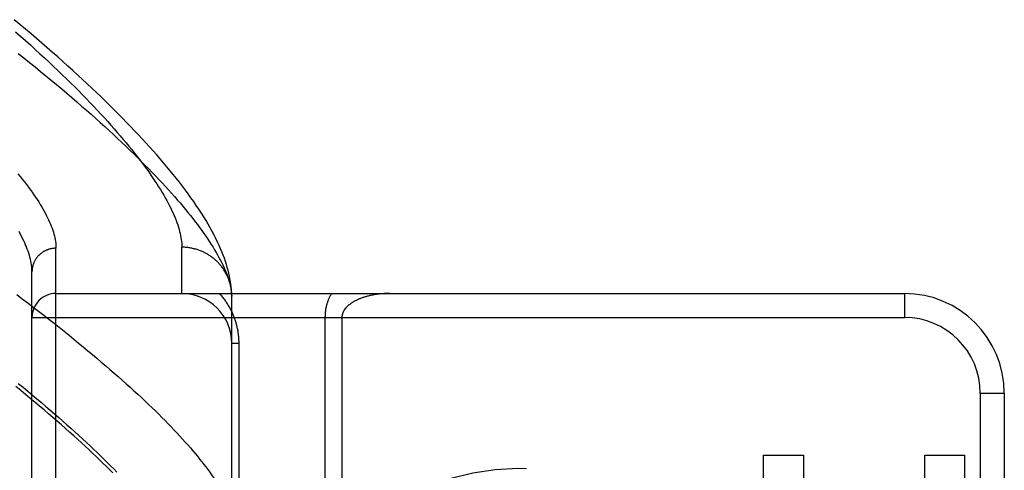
# Model space of a CAD drawing. Header units: inches. Extents: x 0 to 243, y 0 to 157.
# Tile 69 of 256: x 46.732 to 47.965, y 66.975 to 67.539. Entities that reach past the tile are written whole.
import ezdxf

# ---------------------------------------------------------------- set-up
doc = ezdxf.new("R2010")
doc.units = ezdxf.units.IN
doc.header["$LTSCALE"] = 13.357143
doc.header["$MEASUREMENT"] = 0
doc.linetypes.add('HIDDEN', pattern=[0.2, 0.1, -0.1])
doc.layers.add('LEFTHAND_DOOR_ASSEMBLY', color=7, linetype='CONTINUOUS')

msp = doc.modelspace()

# ---------------------------------------------------------------- linework, layer by layer
at = {"layer": 'LEFTHAND_DOOR_ASSEMBLY', "color": 8, "linetype": 'HIDDEN'}
for p, q in [((46.7777, 66.1399), (46.7777, 67.253)), ((46.9352, 67.1964), (46.9352, 67.2543)), ((46.7477, 66.1693), (46.7477, 67.2236)), ((46.7777, 67.1964), (47.8397, 67.1964)), ((46.9977, 67.1931), (46.9977, 67.1955)), ((46.9977, 66.8527), (46.9977, 67.1931)), ((47.8397, 67.1964), (47.8397, 67.1664)), ((46.7477, 67.1664), (47.8397, 67.1664)), ((47.1144, 67.1664), (47.1144, 66.8944)), ((47.1357, 67.1664), (47.1357, 66.9178)), ((47.0065, 67.1339), (46.9977, 67.1339)), ((47.0065, 67.1339), (47.0065, 66.8527)), ((47.9347, 67.0714), (47.9347, 66.3214)), ((47.9647, 67.0714), (47.9347, 67.0714)), ((47.9647, 67.0714), (47.9647, 66.3214)), ((47.6632, 66.7884), (47.6632, 66.9942)), ((47.6632, 66.9942), (47.7134, 66.9942)), ((47.7134, 66.9942), (47.7134, 66.8445)), ((47.8652, 66.8445), (47.8652, 66.9942)), ((47.8652, 66.9942), (47.9149, 66.9942)), ((47.9149, 66.9942), (47.9149, 66.7884))]:
    msp.add_line(p, q, dxfattribs=at)
for points in [[(46.9977, 67.1955), (46.9975, 67.1984), (46.9973, 67.2015), (46.997, 67.2047), (46.9966, 67.2079), (46.9961, 67.2113), (46.9955, 67.2147), (46.9948, 67.2182), (46.994, 67.2217), (46.9931, 67.2254), (46.9921, 67.229), (46.991, 67.2328), (46.9898, 67.2366), (46.9885, 67.2405), (46.987, 67.2444), (46.9855, 67.2484), (46.9838, 67.2525), (46.982, 67.2566), (46.98, 67.2608), (46.978, 67.2651), (46.9758, 67.2695), (46.9734, 67.2739), (46.9709, 67.2785), (46.9683, 67.283), (46.9656, 67.2877), (46.9627, 67.2924), (46.9597, 67.2971), (46.9566, 67.3019), (46.9534, 67.3067), (46.9501, 67.3115), (46.9467, 67.3163), (46.9432, 67.3211), (46.9397, 67.3259), (46.936, 67.3308), (46.9323, 67.3356), (46.9285, 67.3404), (46.9246, 67.3452), (46.9207, 67.3501), (46.9166, 67.355), (46.9125, 67.3599), (46.9082, 67.3649), (46.9039, 67.3698), (46.8995, 67.3748), (46.895, 67.3798), (46.8904, 67.3849), (46.8858, 67.39), (46.881, 67.3951), (46.8762, 67.4002), (46.8712, 67.4053), (46.8662, 67.4105), (46.8611, 67.4158), (46.8559, 67.421), (46.8506, 67.4263), (46.8452, 67.4316), (46.8398, 67.437), (46.8342, 67.4424), (46.8285, 67.4478), (46.8228, 67.4533), (46.8169, 67.4588), (46.811, 67.4643), (46.805, 67.4699), (46.7989, 67.4755), (46.7926, 67.4811), (46.7863, 67.4868), (46.7799, 67.4925), (46.7734, 67.4982), (46.7668, 67.5039), (46.7602, 67.5097), (46.7534, 67.5156), (46.7465, 67.5214), (46.7395, 67.5273), (46.7325, 67.5332), (46.7253, 67.5391)], [(46.7272, 67.5241), (46.7335, 67.5185), (46.7397, 67.513), (46.7458, 67.5075), (46.7518, 67.502), (46.7577, 67.4966), (46.7635, 67.4912), (46.7692, 67.4859), (46.7748, 67.4806), (46.7802, 67.4754), (46.7856, 67.4702), (46.7909, 67.465), (46.7961, 67.4599), (46.8012, 67.4549), (46.8062, 67.4499), (46.8111, 67.4449), (46.8158, 67.44), (46.8205, 67.4351), (46.8251, 67.4303), (46.8296, 67.4256), (46.834, 67.4208), (46.8383, 67.4162), (46.8425, 67.4116), (46.8466, 67.407), (46.8506, 67.4025), (46.8545, 67.398), (46.8583, 67.3936), (46.862, 67.3893), (46.8656, 67.385), (46.8691, 67.3807), (46.8725, 67.3765), (46.8758, 67.3723), (46.8791, 67.3682), (46.8822, 67.3642), (46.8853, 67.3602), (46.8882, 67.3562), (46.8911, 67.3523), (46.8938, 67.3485), (46.8965, 67.3447), (46.8991, 67.3409), (46.9016, 67.3372), (46.9039, 67.3336), (46.9062, 67.33), (46.9085, 67.3265), (46.9106, 67.323), (46.9126, 67.3195), (46.9146, 67.3162), (46.9164, 67.3128), (46.9182, 67.3095), (46.9199, 67.3063), (46.9214, 67.3031), (46.9229, 67.3), (46.9244, 67.2969), (46.9257, 67.2939), (46.9269, 67.2909), (46.9281, 67.2879), (46.9291, 67.2851), (46.9301, 67.2822), (46.931, 67.2794), (46.9318, 67.2767), (46.9325, 67.274), (46.9332, 67.2714), (46.9337, 67.2688), (46.9342, 67.2662), (46.9346, 67.2638), (46.9348, 67.2613), (46.9351, 67.2589), (46.9352, 67.2566), (46.9352, 67.2543)], [(46.7303, 67.4969), (46.7374, 67.4912), (46.7445, 67.4856), (46.7515, 67.48), (46.7584, 67.4744), (46.7652, 67.4689), (46.7719, 67.4634), (46.7785, 67.4579), (46.7849, 67.4525), (46.7913, 67.4471), (46.7976, 67.4417), (46.8038, 67.4364), (46.8099, 67.4311), (46.8159, 67.4259), (46.8217, 67.4207), (46.8275, 67.4156), (46.8332, 67.4105), (46.8388, 67.4054), (46.8443, 67.4004), (46.8496, 67.3954), (46.8549, 67.3905), (46.8601, 67.3856), (46.8652, 67.3807), (46.8702, 67.3759), (46.875, 67.3712), (46.8798, 67.3665), (46.8845, 67.3618), (46.8891, 67.3572), (46.8936, 67.3527), (46.8979, 67.3482), (46.9022, 67.3437), (46.9064, 67.3393), (46.9105, 67.3349), (46.9145, 67.3306), (46.9184, 67.3263), (46.9222, 67.3221), (46.9259, 67.3179), (46.9295, 67.3138), (46.933, 67.3097), (46.9364, 67.3057), (46.9397, 67.3017), (46.943, 67.2978), (46.9461, 67.2939), (46.9491, 67.2901), (46.9521, 67.2863), (46.9549, 67.2826), (46.9576, 67.2789), (46.9603, 67.2752), (46.9629, 67.2716), (46.9653, 67.2681), (46.9677, 67.2646), (46.97, 67.2612), (46.9722, 67.2578), (46.9743, 67.2544), (46.9763, 67.2512), (46.9782, 67.2479), (46.98, 67.2447), (46.9818, 67.2416), (46.9834, 67.2385), (46.985, 67.2354), (46.9864, 67.2324), (46.9878, 67.2295), (46.9891, 67.2265), (46.9903, 67.2237), (46.9914, 67.2209), (46.9924, 67.2181), (46.9933, 67.2154), (46.9942, 67.2127), (46.9949, 67.2101)], [(46.7301, 67.3463), (46.7329, 67.3429), (46.7356, 67.3395), (46.7382, 67.3362), (46.7408, 67.3329), (46.7432, 67.3296), (46.7456, 67.3264), (46.7479, 67.3232), (46.7501, 67.3201), (46.7522, 67.317), (46.7542, 67.314), (46.7561, 67.311), (46.758, 67.308), (46.7598, 67.3051), (46.7614, 67.3022), (46.763, 67.2993), (46.7646, 67.2965), (46.766, 67.2938), (46.7673, 67.291), (46.7686, 67.2884), (46.7698, 67.2857), (46.7709, 67.2831), (46.7719, 67.2806), (46.7728, 67.2781), (46.7737, 67.2756), (46.7745, 67.2731), (46.7751, 67.2708), (46.7757, 67.2684), (46.7763, 67.2661), (46.7767, 67.2638), (46.7771, 67.2616), (46.7774, 67.2594), (46.7776, 67.2572), (46.7777, 67.2551), (46.7777, 67.253)], [(46.7477, 67.2236), (46.7477, 67.2257), (46.7476, 67.2279), (46.7474, 67.2301), (46.7471, 67.2323), (46.7467, 67.2346), (46.7463, 67.237), (46.7458, 67.2393), (46.7452, 67.2417), (46.7445, 67.2442), (46.7437, 67.2467), (46.7429, 67.2492), (46.7419, 67.2518), (46.7409, 67.2544), (46.7398, 67.2571), (46.7386, 67.2598), (46.7374, 67.2625), (46.736, 67.2653), (46.7346, 67.2681), (46.7331, 67.271), (46.7315, 67.2739)], [(46.7777, 67.253), (46.7771, 67.253), (46.7764, 67.253), (46.7758, 67.253), (46.7751, 67.2529), (46.7745, 67.2528), (46.7738, 67.2528), (46.7732, 67.2527), (46.7725, 67.2526), (46.7719, 67.2525), (46.7712, 67.2523), (46.7706, 67.2522), (46.77, 67.252), (46.7693, 67.2518), (46.7687, 67.2517), (46.7681, 67.2515), (46.7675, 67.2512), (46.7669, 67.251), (46.7662, 67.2508), (46.7656, 67.2505), (46.765, 67.2503), (46.7645, 67.25), (46.7639, 67.2497), (46.7633, 67.2494), (46.7627, 67.2491), (46.7622, 67.2488), (46.7616, 67.2484), (46.7611, 67.2481), (46.7605, 67.2477), (46.76, 67.2473), (46.7595, 67.2469), (46.7589, 67.2466), (46.7584, 67.2461), (46.7579, 67.2457), (46.7575, 67.2453), (46.757, 67.2449), (46.7565, 67.2444), (46.7561, 67.244), (46.7556, 67.2435), (46.7552, 67.243), (46.7547, 67.2425), (46.7543, 67.242), (46.7539, 67.2415), (46.7535, 67.241), (46.7532, 67.2405), (46.7528, 67.24), (46.7524, 67.2394), (46.7521, 67.2389), (46.7517, 67.2383), (46.7514, 67.2378), (46.7511, 67.2372), (46.7508, 67.2366), (46.7505, 67.2361), (46.7503, 67.2355), (46.75, 67.2349), (46.7498, 67.2343), (46.7495, 67.2337), (46.7493, 67.2331), (46.7491, 67.2325), (46.7489, 67.2319), (46.7487, 67.2312), (46.7486, 67.2306), (46.7484, 67.23), (46.7483, 67.2294), (46.7482, 67.2287), (46.7481, 67.2281), (46.748, 67.2275), (46.7479, 67.2268), (46.7478, 67.2262), (46.7478, 67.2256), (46.7478, 67.2249), (46.7477, 67.2243), (46.7477, 67.2236)], [(46.9976, 67.1964), (46.9976, 67.1975), (46.9975, 67.1986), (46.9974, 67.1998), (46.9972, 67.2009), (46.9971, 67.202), (46.9969, 67.2031), (46.9967, 67.2042), (46.9965, 67.2053), (46.9962, 67.2064), (46.996, 67.2075), (46.9957, 67.2085), (46.9954, 67.2096), (46.9951, 67.2107), (46.9947, 67.2118), (46.9944, 67.2128), (46.994, 67.2139), (46.9936, 67.2149), (46.9932, 67.216), (46.9927, 67.217), (46.9923, 67.218), (46.9918, 67.219), (46.9913, 67.22), (46.9908, 67.221), (46.9903, 67.222), (46.9897, 67.223), (46.9892, 67.224), (46.9886, 67.2249), (46.988, 67.2259), (46.9874, 67.2268), (46.9867, 67.2278), (46.9861, 67.2287), (46.9854, 67.2296), (46.9847, 67.2305), (46.984, 67.2313), (46.9833, 67.2322), (46.9825, 67.2331), (46.9818, 67.2339), (46.981, 67.2347), (46.9802, 67.2355), (46.9794, 67.2363), (46.9786, 67.2371), (46.9778, 67.2379), (46.9769, 67.2386), (46.9761, 67.2394), (46.9752, 67.2401), (46.9743, 67.2408), (46.9734, 67.2415), (46.9725, 67.2422), (46.9716, 67.2428), (46.9707, 67.2435), (46.9697, 67.2441), (46.9688, 67.2447), (46.9678, 67.2453), (46.9668, 67.2459), (46.9658, 67.2464), (46.9648, 67.247), (46.9638, 67.2475), (46.9628, 67.248), (46.9618, 67.2485), (46.9607, 67.2489), (46.9597, 67.2494), (46.9586, 67.2498), (46.9576, 67.2502), (46.9565, 67.2506), (46.9554, 67.251), (46.9543, 67.2513), (46.9532, 67.2517), (46.9521, 67.252), (46.951, 67.2523), (46.9499, 67.2525), (46.9488, 67.2528), (46.9477, 67.253), (46.9466, 67.2532), (46.9455, 67.2534), (46.9443, 67.2536), (46.9432, 67.2538), (46.9421, 67.2539), (46.9409, 67.254), (46.9398, 67.2541), (46.9386, 67.2542), (46.9375, 67.2542), (46.9364, 67.2543), (46.9352, 67.2543)], [(46.9949, 67.2101), (46.9956, 67.2075), (46.9962, 67.205), (46.9966, 67.2025), (46.997, 67.2001), (46.9974, 67.1977), (46.9976, 67.1954), (46.9977, 67.1931)], [(46.7287, 67.195), (46.7356, 67.1898), (46.7425, 67.1846), (46.7492, 67.1794), (46.7559, 67.1743), (46.7625, 67.1692), (46.769, 67.1641), (46.7754, 67.1591), (46.7817, 67.1541), (46.7879, 67.1491), (46.7941, 67.1442), (46.8001, 67.1393), (46.8061, 67.1344), (46.8119, 67.1296), (46.8177, 67.1248), (46.8234, 67.12), (46.829, 67.1153), (46.8345, 67.1106), (46.84, 67.106), (46.8453, 67.1014), (46.8506, 67.0968), (46.8557, 67.0923), (46.8608, 67.0878), (46.8657, 67.0834), (46.8706, 67.079), (46.8754, 67.0746), (46.8801, 67.0703), (46.8847, 67.066), (46.8892, 67.0618), (46.8936, 67.0576), (46.898, 67.0534), (46.9022, 67.0493), (46.9064, 67.0452), (46.9104, 67.0412), (46.9144, 67.0372), (46.9183, 67.0332), (46.922, 67.0293), (46.9257, 67.0255), (46.9293, 67.0216), (46.9328, 67.0179), (46.9363, 67.0141), (46.9396, 67.0104), (46.9428, 67.0068), (46.946, 67.0032), (46.949, 66.9996), (46.952, 66.9961), (46.9548, 66.9926), (46.9576, 66.9892), (46.9603, 66.9858), (46.9629, 66.9825)], [(46.9822, 67.1964), (46.9831, 67.1954), (46.9841, 67.1944), (46.9849, 67.1933), (46.9858, 67.1923), (46.9867, 67.1912), (46.9875, 67.1901), (46.9883, 67.1891), (46.9891, 67.188), (46.9899, 67.1869), (46.9906, 67.1858), (46.9913, 67.1847), (46.992, 67.1836), (46.9927, 67.1825), (46.9934, 67.1814), (46.994, 67.1803), (46.9947, 67.1792), (46.9953, 67.1781), (46.9959, 67.177), (46.9965, 67.1759), (46.997, 67.1748), (46.9975, 67.1737), (46.9981, 67.1726), (46.9986, 67.1714), (46.9991, 67.1703), (46.9995, 67.1692), (47, 67.1681), (47.0004, 67.167), (47.0008, 67.1659), (47.0012, 67.1648), (47.0016, 67.1637), (47.002, 67.1626), (47.0023, 67.1615), (47.0027, 67.1604), (47.003, 67.1593), (47.0033, 67.1582), (47.0036, 67.1571), (47.0038, 67.1561), (47.0041, 67.155), (47.0043, 67.1539), (47.0046, 67.1528), (47.0048, 67.1518), (47.005, 67.1507), (47.0052, 67.1497), (47.0053, 67.1486), (47.0055, 67.1476), (47.0057, 67.1465), (47.0058, 67.1455), (47.0059, 67.1444), (47.006, 67.1434), (47.0061, 67.1423), (47.0062, 67.1413), (47.0063, 67.1402), (47.0064, 67.1392), (47.0064, 67.1382), (47.0065, 67.1371), (47.0065, 67.1361), (47.0065, 67.135), (47.0065, 67.1339)], [(47.1225, 67.1964), (47.122, 67.1956), (47.1216, 67.1948), (47.1212, 67.194), (47.1207, 67.1932), (47.1203, 67.1924), (47.12, 67.1916), (47.1196, 67.1908), (47.1192, 67.19), (47.1189, 67.1892), (47.1186, 67.1883), (47.1183, 67.1875), (47.118, 67.1867), (47.1177, 67.1859), (47.1174, 67.1851), (47.1172, 67.1844), (47.1169, 67.1836), (47.1167, 67.1828), (47.1165, 67.182), (47.1163, 67.1813), (47.1161, 67.1805), (47.1159, 67.1798), (47.1158, 67.179), (47.1156, 67.1783), (47.1155, 67.1776), (47.1153, 67.1769), (47.1152, 67.1761), (47.1151, 67.1754), (47.115, 67.1747), (47.1149, 67.174), (47.1148, 67.1733), (47.1148, 67.1726), (47.1147, 67.1719), (47.1146, 67.1712), (47.1146, 67.1705), (47.1145, 67.1698), (47.1145, 67.1692), (47.1145, 67.1685), (47.1145, 67.1678), (47.1144, 67.1671), (47.1144, 67.1664)], [(47.1957, 67.1964), (47.1944, 67.1964), (47.1931, 67.1964), (47.1919, 67.1964), (47.1906, 67.1963), (47.1894, 67.1963), (47.1882, 67.1962), (47.1869, 67.1961), (47.1857, 67.196), (47.1845, 67.1959), (47.1833, 67.1958), (47.1821, 67.1957), (47.1809, 67.1955), (47.1797, 67.1954), (47.1785, 67.1952), (47.1774, 67.195), (47.1762, 67.1948), (47.1751, 67.1946), (47.174, 67.1944), (47.1729, 67.1942), (47.1718, 67.194), (47.1707, 67.1937), (47.1696, 67.1935), (47.1686, 67.1932), (47.1676, 67.193), (47.1666, 67.1927), (47.1656, 67.1924), (47.1646, 67.1921), (47.1636, 67.1918), (47.1627, 67.1915), (47.1618, 67.1912), (47.1608, 67.1909), (47.16, 67.1906), (47.1591, 67.1902), (47.1582, 67.1899), (47.1574, 67.1896), (47.1566, 67.1892), (47.1558, 67.1889), (47.155, 67.1885), (47.1542, 67.1882), (47.1535, 67.1878), (47.1528, 67.1874), (47.152, 67.1871), (47.1513, 67.1867), (47.1507, 67.1863), (47.15, 67.1859), (47.1494, 67.1855), (47.1488, 67.1852), (47.1481, 67.1848), (47.1476, 67.1844), (47.147, 67.184), (47.1464, 67.1836), (47.1459, 67.1832), (47.1454, 67.1828), (47.1449, 67.1824), (47.1444, 67.182), (47.1439, 67.1816), (47.1435, 67.1812), (47.143, 67.1809), (47.1426, 67.1805), (47.1422, 67.1801), (47.1418, 67.1797), (47.1414, 67.1793), (47.1411, 67.1789), (47.1407, 67.1785), (47.1404, 67.1781), (47.1401, 67.1778), (47.1398, 67.1774), (47.1395, 67.177), (47.1392, 67.1766), (47.1389, 67.1762), (47.1387, 67.1758), (47.1384, 67.1755), (47.1382, 67.1751), (47.138, 67.1747), (47.1378, 67.1744), (47.1376, 67.174), (47.1374, 67.1736), (47.1372, 67.1733), (47.1371, 67.1729), (47.1369, 67.1726), (47.1368, 67.1722), (47.1366, 67.1719), (47.1365, 67.1715), (47.1364, 67.1712), (47.1363, 67.1708), (47.1362, 67.1705), (47.1361, 67.1701), (47.136, 67.1698), (47.136, 67.1695), (47.1359, 67.1691), (47.1358, 67.1688), (47.1358, 67.1685), (47.1357, 67.1681), (47.1357, 67.1678), (47.1357, 67.1675), (47.1357, 67.1671), (47.1357, 67.1668), (47.1357, 67.1664)], [(46.8488, 66.9721), (46.8448, 66.976), (46.8407, 66.9801), (46.8365, 66.9841), (46.8323, 66.9883), (46.8279, 66.9924), (46.8235, 66.9966), (46.8189, 67.0009), (46.8143, 67.0052), (46.8096, 67.0095), (46.8048, 67.0139), (46.7999, 67.0183), (46.7948, 67.0228), (46.7897, 67.0273), (46.7846, 67.0319), (46.7793, 67.0365), (46.7739, 67.0412), (46.7684, 67.0459), (46.7628, 67.0506), (46.7572, 67.0554), (46.7514, 67.0602), (46.7456, 67.0651), (46.7396, 67.07), (46.7336, 67.075), (46.7274, 67.08)], [(46.7305, 67.0839), (46.7365, 67.079), (46.7424, 67.0741), (46.7482, 67.0693), (46.7539, 67.0645), (46.7595, 67.0598), (46.7651, 67.0551), (46.7705, 67.0504), (46.7759, 67.0457), (46.7812, 67.0411), (46.7864, 67.0366), (46.7915, 67.032), (46.7965, 67.0276), (46.8015, 67.0231), (46.8063, 67.0187), (46.8111, 67.0143), (46.8158, 67.01), (46.8204, 67.0057), (46.8249, 67.0014), (46.8293, 66.9972), (46.8336, 66.9931), (46.8378, 66.9889), (46.842, 66.9848), (46.846, 66.9808), (46.85, 66.9768), (46.8539, 66.9728)], [(46.9629, 66.9825), (46.9654, 66.9792), (46.9678, 66.9759), (46.9702, 66.9727), (46.9724, 66.9695), (46.9745, 66.9664), (46.9766, 66.9633), (46.9785, 66.9603), (46.9804, 66.9573), (46.9822, 66.9544), (46.9839, 66.9515), (46.9855, 66.9486), (46.987, 66.9458), (46.9884, 66.943), (46.9898, 66.9403), (46.991, 66.9376), (46.9922, 66.935), (46.9932, 66.9324), (46.9942, 66.9298), (46.9951, 66.9273), (46.9959, 66.9248), (46.9966, 66.9224), (46.9972, 66.92), (46.9977, 66.9177)]]:
    msp.add_lwpolyline(points, dxfattribs=at)
msp.add_circle((47.3562, 66.6964), 0.2813, dxfattribs=at)
for centre, radius, start, end in [((46.7777, 67.1664), 0.03, 90, 180), ((46.9352, 67.1339), 0.0625, 0, 90), ((47.8397, 67.0714), 0.125, 0, 90), ((47.8397, 67.0714), 0.095, 0, 90)]:
    msp.add_arc(centre, radius, start, end, dxfattribs=at)

doc.saveas('drawing.dxf')
